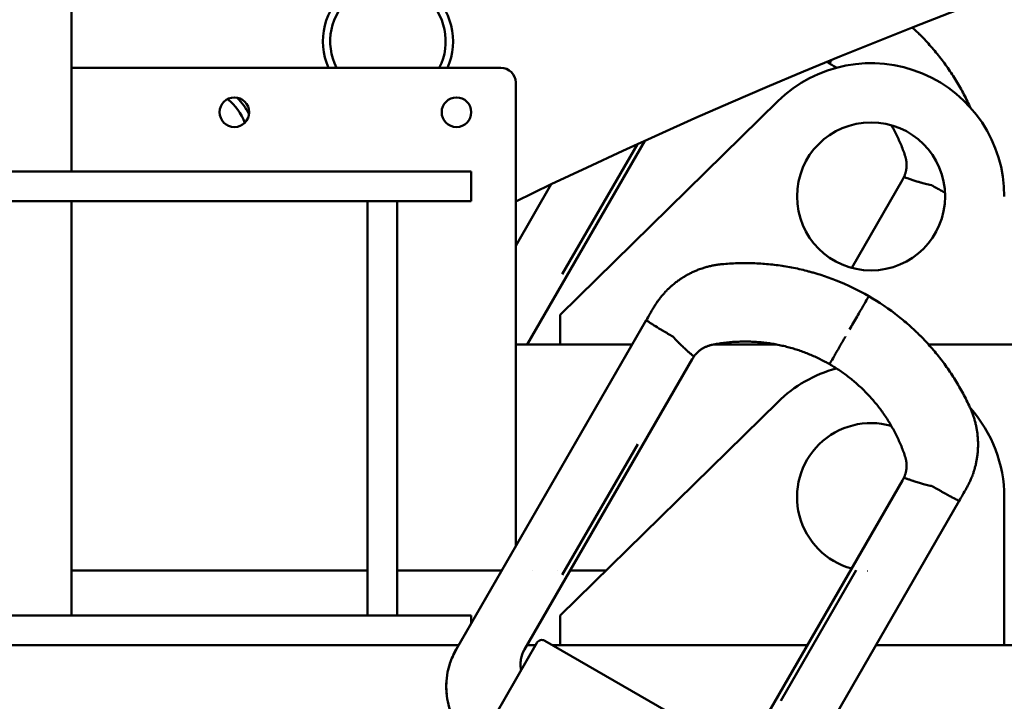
# Model space of a CAD drawing. Header units: millimetres. Extents: x -428974 to 63075, y -12164 to 49045.
# Tile 118 of 131: x 52561 to 52893, y 38283 to 38514. Entities that reach past the tile are written whole.
import ezdxf

# ---------------------------------------------------------------- set-up
doc = ezdxf.new("R2010")
doc.units = ezdxf.units.MM
doc.header["$LTSCALE"] = 75
doc.layers.add('Dimension (ISO)', color=7, linetype='Continuous', lineweight=25)
doc.layers.add('Visible (ISO)', color=7, linetype='Continuous', lineweight=50)
doc.styles.add('Note Text (ISO)', font='tahoma.ttf')
doc.dimstyles.new('Default (ISO)', dxfattribs={"dimscale": 75, "dimtxt": 2, "dimasz": 2.5, "dimexe": 3.175, "dimexo": 0, "dimgap": 0.762, "dimtad": 1, "dimrnd": 1e-08, "dimtxsty": 'Note Text (ISO)', "dimcen": 0.09, "dimdle": 10, "dimclrd": 256, "dimclre": 256, "dimclrt": 256, "dimazin": 2, "dimtfac": 1, "dimtmove": 0, "dimatfit": 3, "dimfxl": 1, "dimtolj": 1, "dimtzin": 0, "dimlwd": -1, "dimlwe": -1, "dimarcsym": 0})

# ---------------------------------------------------------------- blocks, each defined once
blk = doc.blocks.new('*D14')
at = {"layer": 'Defpoints', "color": 0, "transparency": 16777216}
for p in [(50802.79, 38122.33), (56303.7, 35383.53)]:
    blk.add_point(p, dxfattribs=at)
at = {"layer": 'Dimension (ISO)', "transparency": 16777216}
for p, q in [((50802.79, 38122.33), (44408.31, 41306.03)), ((56135.85, 35467.1), (50970.64, 38038.76))]:
    blk.add_line(p, q, dxfattribs=at)
for points in [[(50984.57, 38066.74), (50956.71, 38010.79), (50802.79, 38122.33)], [(56149.78, 35495.07), (56121.93, 35439.13), (56303.7, 35383.53)]]:
    blk.add_solid(points, dxfattribs=at)
at = {"layer": 'Dimension (ISO)', "transparency": 16777216, "insert": (44687.65, 41738.85), "char_height": 150, "attachment_point": 1, "rotation": 333.5321, "style": 'Note Text (ISO)'}
blk.add_mtext('\\A1;\\fTahoma|b0|i0;\\H149.0446;∅6145\\P\\fTahoma|b0|i0;\\H149.0446;Diameter difference between conical tower flanges is up to Ø2000mm ', dxfattribs=at)
blk = doc.blocks.new('*D15')
at = {"layer": 'Defpoints', "color": 0, "transparency": 16777216}
for p in [(51553.26, 37296.37), (55553.23, 36209.5)]:
    blk.add_point(p, dxfattribs=at)
at = {"layer": 'Dimension (ISO)', "transparency": 16777216}
for p, q in [((51553.26, 37296.37), (43616.06, 39453.06)), ((55372.29, 36258.66), (51734.2, 37247.2))]:
    blk.add_line(p, q, dxfattribs=at)
for points in [[(51742.4, 37277.36), (51726.01, 37217.05), (51553.26, 37296.37)], [(55380.49, 36288.82), (55364.1, 36228.5), (55553.23, 36209.5)]]:
    blk.add_solid(points, dxfattribs=at)
at = {"layer": 'Dimension (ISO)', "transparency": 16777216, "insert": (43805.45, 39932.13), "char_height": 150, "attachment_point": 1, "rotation": 344.7986, "style": 'Note Text (ISO)'}
blk.add_mtext('\\A1;\\fTahoma|b0|i0;\\H149.0446;∅4145\\P\\fTahoma|b0|i0;\\H149.0446;Diameter difference between conical tower flanges is up to Ø2000mm', dxfattribs=at)

msp = doc.modelspace()

# ---------------------------------------------------------------- linework, layer by layer
at = {"layer": 'Visible (ISO)'}
for p, q in [((52578.2472, 38462.3597), (52578.2472, 40093.0337)), ((52723.2472, 38497.3597), (52578.2472, 38497.3597)), ((52728.2472, 38335.6995), (52728.2472, 38492.3597)), ((52743.2472, 38413.9364), (52816.7267, 38486.0528)), ((52771.8042, 38472.7191), (52732.0925, 38403.9364)), ((52769.3312, 38471.5933), (52743.9805, 38427.6836)), ((52683.2472, 38462.3597), (52423.2472, 38462.3597)), ((52683.2472, 38462.3597), (52713.2472, 38462.3597)), ((52713.2472, 38452.3597), (52713.2472, 38462.3597)), ((52740.2209, 38458.0153), (52728.2472, 38437.2762)), ((52841.7134, 38429.8054), (52858.8995, 38459.5726)), ((52868.9748, 38457.5741), (52869.2134, 38457.4363)), ((52683.2472, 38452.3597), (52423.2472, 38452.3597)), ((52578.2472, 38312.3597), (52578.2472, 38452.3597)), ((52678.2472, 38452.3597), (52688.2472, 38452.3597)), ((52678.2472, 38452.3597), (52678.2472, 38312.3597)), ((52688.2472, 38452.3597), (52688.2472, 38312.3597)), ((52688.2472, 38452.3597), (52713.2472, 38452.3597)), ((52743.2472, 38403.9364), (52743.2472, 38413.9364)), ((52708.1514, 38300.8925), (52772.3515, 38412.0903)), ((52767.6438, 38403.9364), (52728.2472, 38403.9364)), ((52781.117, 38406.7221), (52780.8784, 38406.8598)), ((52783.8583, 38403.9364), (52783.8583, 38403.9364)), ((52816.1748, 38403.9364), (52795.283, 38403.9364)), ((54238.8593, 38403.9364), (52867.635, 38403.9364)), ((52731.2219, 38300.8518), (52787.8854, 38398.9959)), ((52743.2472, 38312.3597), (52816.7267, 38384.476)), ((52769.4647, 38370.2477), (52743.9805, 38326.1069)), ((52769.4776, 38370.2701), (52769.4647, 38370.2477)), ((52858.8995, 38357.9959), (52802.236, 38259.8518)), ((52869.2134, 38355.8596), (52868.9748, 38355.9974)), ((52878.0066, 38351.0903), (52813.8065, 38239.8925)), ((52893.2472, 38352.3597), (52893.2472, 38302.3597)), ((52678.2472, 38327.5337), (52578.2472, 38327.5337)), ((52578.2472, 38327.5337), (52578.2472, 38312.3597)), ((52723.5327, 38327.5337), (52688.2472, 38327.5337)), ((52733.9481, 38327.5337), (52733.9479, 38327.5337)), ((52742.4572, 38327.5337), (52742.4571, 38327.5337)), ((52758.708, 38327.5337), (52746.6267, 38327.5337)), ((52817.7282, 38283.5286), (52843.2261, 38327.6915)), ((52713.2472, 38312.3597), (52393.2472, 38312.3597)), ((52713.2472, 38309.7187), (52713.2472, 38312.3597)), ((52743.2472, 38302.3597), (52743.2472, 38312.3597)), ((52383.2472, 38302.3597), (52708.9985, 38302.3597)), ((52721.4052, 38278.8488), (52735.4052, 38303.0975)), ((52732.0925, 38302.3597), (52734.9792, 38302.3597)), ((52801.3571, 38267.3296), (52738.1373, 38303.8296)), ((52740.6831, 38302.3597), (52826.7779, 38302.3597)), ((52849.8719, 38302.3597), (54256.6224, 38302.3597))]:
    msp.add_line(p, q, dxfattribs=at)
for centre, radius in [((52633.2472, 38482.3597), 5), ((52708.2472, 38482.3597), 5), ((52848.2472, 38453.9364), 25)]:
    msp.add_circle(centre, radius, dxfattribs=at)
for centre, radius, start, end in [((53553.2472, 36752.932), 1889, 90.0910903, 115.8960018), ((52685.1093, 38506.2799), 22, 336.079982, 203.920018), ((52685.1093, 38506.2799), 19.5, 332.777758, 207.222242), ((52723.2472, 38492.3597), 5, 0, 90), ((52848.2472, 38453.9364), 45, 0, 134.463569), ((52618.5884, 38471.7412), 22, 26.923417, 44.914184), ((52618.5884, 38471.7412), 19.5, 21.239493, 50.598108), ((52850.2392, 38464.5726), 10, 329.999829, 335.587267), ((52796.5457, 38393.9959), 10, 144.412733, 150.000171), ((52848.2472, 38352.3597), 45, 105.012247, 134.463569), ((52848.2472, 38352.3597), 45, 0, 41.817601), ((52848.2472, 38352.3597), 25, 74.113269, 254.849631), ((52850.2392, 38362.9959), 10, 329.999829, 335.587267), ((52848.2556, 38352.3601), 24.9916, 2.830228, 2.830317), ((52848.2475, 38352.3652), 25.0054, 266.882614, 266.882651), ((52737.1373, 38302.0975), 2, 60, 150.000017)]:
    msp.add_arc(centre, radius, start, end, dxfattribs=at)
for centre, major_axis, ratio, start_param, end_param in [((52840.1046, 38380.15), (-28.7098, -77.4995), 0.11197994, 3.12251463, 3.15832103), ((52731.796, 38346.9691), (49.4664, 59.6519), 0.11564205, 6.26589864, 6.30287631), ((52840.1047, 38278.5735), (28.7098, 77.4993), 0.11198004, 6.2641073, 6.2999137)]:
    msp.add_ellipse(centre, major_axis=major_axis, ratio=ratio, start_param=start_param, end_param=end_param, dxfattribs=at)
for points, knots in [([(52881.6569, 38484.2232), (52881.2904, 38485.0242), (52880.9126, 38485.8162), (52880.5241, 38486.5989), (52880.1325, 38487.388), (52879.7301, 38488.1676), (52879.3172, 38488.9375), (52878.901, 38489.7138), (52878.4742, 38490.4802), (52878.0374, 38491.2366), (52877.5969, 38491.9993), (52877.1462, 38492.7518), (52876.6859, 38493.4938), (52876.2217, 38494.2422), (52875.7477, 38494.98), (52875.2644, 38495.7069), (52874.7769, 38496.4403), (52874.2799, 38497.1625), (52873.7742, 38497.8737), (52873.2639, 38498.5911), (52872.7446, 38499.2972), (52872.2169, 38499.9918), (52871.6844, 38500.6927), (52871.1433, 38501.3819), (52870.5943, 38502.0593), (52870.0401, 38502.7429), (52869.4777, 38503.4146), (52868.9079, 38504.074), (52868.3326, 38504.7398), (52867.7496, 38505.3931), (52867.1596, 38506.034), (52866.5638, 38506.6812), (52865.9607, 38507.3156), (52865.3511, 38507.9374), (52865.0766, 38508.2174), (52864.8006, 38508.4949), (52864.5234, 38508.7698), (52864.1791, 38509.1113), (52863.8327, 38509.4487), (52863.4845, 38509.7822), (52863.0578, 38510.1909), (52862.6282, 38510.5936), (52862.1961, 38510.9904)], [0.000000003, 0.000000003, 0.000000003, 0.000000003, 0.062612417, 0.062612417, 0.062612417, 0.12573098, 0.12573098, 0.12573098, 0.189370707, 0.189370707, 0.189370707, 0.253546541, 0.253546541, 0.253546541, 0.318274, 0.318274, 0.318274, 0.383569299, 0.383569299, 0.383569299, 0.449449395, 0.449449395, 0.449449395, 0.51593204, 0.51593204, 0.51593204, 0.583035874, 0.583035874, 0.583035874, 0.650780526, 0.650780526, 0.650780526, 0.71918672, 0.71918672, 0.71918672, 0.750000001, 0.750000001, 0.750000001, 0.788276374, 0.788276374, 0.788276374, 0.835184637, 0.835184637, 0.835184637, 0.835184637]), ([(52834.9079, 38500.0179), (52834.7867, 38499.8081), (52834.6807, 38499.6245), (52834.5907, 38499.4686), (52834.4682, 38499.2563), (52834.3761, 38499.0968), (52834.3155, 38498.9918), (52834.2863, 38498.9412), (52834.2644, 38498.9034), (52834.25, 38498.8784), (52834.2429, 38498.8661), (52834.2376, 38498.857), (52834.2341, 38498.8509), (52834.2324, 38498.8479), (52834.2311, 38498.8457), (52834.2302, 38498.8442), (52834.2298, 38498.8434), (52834.2295, 38498.8429), (52834.2292, 38498.8425), (52834.2291, 38498.8423), (52834.2291, 38498.8422), (52834.229, 38498.8421), (52834.2289, 38498.8419), (52834.2289, 38498.8419), (52834.2289, 38498.8419)], [-0.0342895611, -0.0342895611, -0.0342895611, -0.0342895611, -0.0249727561, -0.0249727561, -0.0249727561, -0.0122897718, -0.0122897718, -0.0122897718, -0.0061804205, -0.0061804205, -0.0061804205, -0.0031907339, -0.0031907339, -0.0031907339, -0.0017128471, -0.0017128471, -0.0017128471, -0.0009782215, -0.0009782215, -0.0009782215, -0.0006119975, -0.0006119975, -0.0006119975, -0.0000001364, -0.0000001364, -0.0000001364, -0.0000001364]), ([(52834.2289, 38498.8419), (52834.7258, 38498.5551), (52835.2186, 38498.2605), (52836.0033, 38497.7753), (52836.298, 38497.5893), (52836.591, 38497.4006)], [0, 0, 0, 0, 0.0423673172, 0.0423673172, 0.0680655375, 0.0680655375, 0.0680655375, 0.0680655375]), ([(52855.0906, 38477.9816), (52855.2881, 38477.6396), (52855.8083, 38476.7167), (52856.6138, 38475.1897), (52857.4844, 38473.3889), (52858.2936, 38471.5534), (52858.7904, 38470.3094), (52859.2664, 38469.0538), (52859.4936, 38468.421), (52859.7095, 38467.7841)], [0.728762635, 0.728762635, 0.728762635, 0.728762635, 0.757483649, 0.80578566, 0.854184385, 0.902683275, 0.951290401, 0.951290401, 0.999999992, 0.999999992, 0.999999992, 0.999999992]), ([(52859.7095, 38467.7841), (52859.7601, 38467.6349), (52859.8542, 38467.3342), (52859.9738, 38466.8774), (52860.0716, 38466.4163), (52860.1474, 38465.952), (52860.2011, 38465.4857), (52860.233, 38465.0183), (52860.2428, 38464.5508), (52860.2309, 38464.0841), (52860.1973, 38463.6187), (52860.1419, 38463.1551), (52860.0649, 38462.694), (52859.9663, 38462.2365), (52859.8462, 38461.7835), (52859.7049, 38461.3362), (52859.5426, 38460.8954), (52859.4171, 38460.5985), (52859.3488, 38460.4476), (52859.3452, 38460.4395)], [0, 0, 0, 0, 0.06324474, 0.1263078, 0.18919181, 0.25189745, 0.31442522, 0.37677457, 0.43894659, 0.50093449, 0.56283328, 0.62474996, 0.68668238, 0.74862672, 0.81058372, 0.8725437, 0.93451698, 0.99649914, 1, 1, 1, 1]), ([(52859.3452, 38460.4395), (52859.3474, 38460.4445), (52859.3553, 38460.4482), (52859.3811, 38460.4451), (52859.394, 38460.4436), (52859.4115, 38460.4403), (52859.4357, 38460.4343), (52859.4479, 38460.4313), (52859.4617, 38460.4276), (52859.4776, 38460.4231), (52859.4855, 38460.4209), (52859.494, 38460.4184), (52859.503, 38460.4158), (52859.5075, 38460.4145), (52859.5121, 38460.4131), (52859.5169, 38460.4116), (52859.5217, 38460.4102), (52859.527, 38460.4086), (52859.5317, 38460.4071), (52859.6065, 38460.3842), (52859.6962, 38460.3539), (52859.7868, 38460.3226), (52859.8321, 38460.3069), (52859.8776, 38460.2911), (52859.9217, 38460.2755), (52859.9438, 38460.2678), (52859.9656, 38460.2601), (52859.9869, 38460.2526), (52859.9975, 38460.2489), (52860.008, 38460.2452), (52860.0184, 38460.2415), (52860.0235, 38460.2397), (52860.0287, 38460.2378), (52860.0338, 38460.236), (52860.0364, 38460.2351), (52860.0389, 38460.2342), (52860.0414, 38460.2333), (52860.0427, 38460.2329), (52860.044, 38460.2324), (52860.0452, 38460.232), (52860.0465, 38460.2315), (52860.0472, 38460.2313), (52860.049, 38460.2306), (52860.2851, 38460.1469), (52860.5769, 38460.0419), (52860.9109, 38459.9242), (52861.0779, 38459.8654), (52861.2553, 38459.8034), (52861.4411, 38459.7393), (52861.534, 38459.7072), (52861.6289, 38459.6746), (52861.7257, 38459.6416), (52861.7741, 38459.6251), (52861.8229, 38459.6085), (52861.8722, 38459.5918), (52861.8968, 38459.5834), (52861.9215, 38459.5751), (52861.9464, 38459.5667), (52861.9712, 38459.5583), (52861.9969, 38459.5496), (52862.0211, 38459.5414), (52862.4095, 38459.4105), (52862.8557, 38459.2634), (52863.3586, 38459.1047), (52863.61, 38459.0253), (52863.8755, 38458.9432), (52864.154, 38458.8591), (52864.2932, 38458.8171), (52864.4357, 38458.7746), (52864.5812, 38458.7318), (52864.6539, 38458.7103), (52864.7274, 38458.6888), (52864.8017, 38458.6673), (52864.8388, 38458.6565), (52864.8761, 38458.6457), (52864.9135, 38458.6349), (52864.9323, 38458.6295), (52864.9511, 38458.6241), (52864.9699, 38458.6187), (52864.9793, 38458.616), (52864.9887, 38458.6132), (52864.9982, 38458.6105), (52865.0029, 38458.6092), (52865.0076, 38458.6078), (52865.0123, 38458.6065), (52865.017, 38458.6051), (52865.0229, 38458.6034), (52865.0265, 38458.6024), (52865.4877, 38458.4703), (52866.0285, 38458.3207), (52866.6409, 38458.1643), (52867.2532, 38458.0079), (52867.9373, 38457.8449), (52868.6653, 38457.6924)], [0, 0, 0, 0, 0.0625, 0.0625, 0.0625, 0.09375, 0.09375, 0.09375, 0.109375, 0.109375, 0.109375, 0.1171875, 0.1171875, 0.1171875, 0.12109375, 0.12109375, 0.12109375, 0.125, 0.125, 0.125, 0.1875, 0.1875, 0.1875, 0.21875, 0.21875, 0.21875, 0.234375, 0.234375, 0.234375, 0.2421875, 0.2421875, 0.2421875, 0.24609375, 0.24609375, 0.24609375, 0.248046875, 0.248046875, 0.248046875, 0.249023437, 0.249023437, 0.249023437, 0.25, 0.25, 0.25, 0.375, 0.375, 0.375, 0.4375, 0.4375, 0.4375, 0.46875, 0.46875, 0.46875, 0.484375, 0.484375, 0.484375, 0.4921875, 0.4921875, 0.4921875, 0.5, 0.5, 0.5, 0.625, 0.625, 0.625, 0.6875, 0.6875, 0.6875, 0.71875, 0.71875, 0.71875, 0.734375, 0.734375, 0.734375, 0.7421875, 0.7421875, 0.7421875, 0.74609375, 0.74609375, 0.74609375, 0.748046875, 0.748046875, 0.748046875, 0.749023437, 0.749023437, 0.749023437, 0.75, 0.75, 0.75, 0.875, 0.875, 0.875, 1, 1, 1, 1]), ([(52869.2134, 38457.4363), (52869.7312, 38457.1373), (52870.2763, 38456.8249), (52870.8366, 38456.5066), (52871.2569, 38456.2679), (52871.6854, 38456.026), (52872.1145, 38455.7855), (52872.186, 38455.7454), (52872.2575, 38455.7054), (52872.329, 38455.6654), (52872.3647, 38455.6454), (52872.4005, 38455.6254), (52872.4362, 38455.6055), (52872.454, 38455.5955), (52872.4719, 38455.5855), (52872.4898, 38455.5756), (52872.4987, 38455.5706), (52872.5076, 38455.5656), (52872.5165, 38455.5606), (52872.521, 38455.5581), (52872.5255, 38455.5557), (52872.5299, 38455.5532), (52872.5344, 38455.5507), (52872.5398, 38455.5477), (52872.5433, 38455.5457), (52872.7627, 38455.4233), (52872.9884, 38455.2978), (52873.2177, 38455.1708)], [0, 0, 0, 0, 0.125, 0.125, 0.125, 0.21875, 0.21875, 0.21875, 0.234375, 0.234375, 0.234375, 0.2421875, 0.2421875, 0.2421875, 0.24609375, 0.24609375, 0.24609375, 0.248046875, 0.248046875, 0.248046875, 0.249023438, 0.249023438, 0.249023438, 0.25, 0.25, 0.25, 0.310679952, 0.310679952, 0.310679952, 0.310679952]), ([(52797.8548, 38431.0297), (52797.4273, 38430.9892), (52796.9969, 38430.9392), (52796.5641, 38430.8791), (52796.1386, 38430.8202), (52795.7108, 38430.7515), (52795.2811, 38430.6729), (52794.8585, 38430.5955), (52794.4341, 38430.5084), (52794.0084, 38430.4112), (52793.5894, 38430.3156), (52793.1692, 38430.2102), (52792.7482, 38430.0948), (52792.3337, 38429.9811), (52791.9185, 38429.8576), (52791.503, 38429.724), (52791.3892, 38429.6875), (52791.2754, 38429.6501), (52791.1617, 38429.6121), (52790.8661, 38429.5131), (52790.5705, 38429.4091), (52790.275, 38429.2998), (52789.8717, 38429.1506), (52789.4688, 38428.9916), (52789.0666, 38428.8227), (52788.6701, 38428.6562), (52788.2744, 38428.48), (52787.8801, 38428.2939), (52787.491, 38428.1103), (52787.1034, 38427.9171), (52786.7176, 38427.7141), (52786.5159, 38427.6081), (52786.3148, 38427.4994), (52786.1143, 38427.388), (52785.9361, 38427.289), (52785.7584, 38427.1879), (52785.5813, 38427.0846), (52785.4839, 38427.0279), (52785.3868, 38426.9706), (52785.2898, 38426.9126), (52785.153, 38426.8308), (52785.0165, 38426.7478), (52784.8805, 38426.6634), (52784.8124, 38426.6213), (52784.7445, 38426.5788), (52784.6766, 38426.536), (52784.6427, 38426.5146), (52784.6088, 38426.4931), (52784.5749, 38426.4715), (52784.5495, 38426.4553), (52784.5241, 38426.4391), (52784.4987, 38426.4228), (52784.4902, 38426.4174), (52784.4802, 38426.411), (52784.4733, 38426.4066), (52784.1191, 38426.1791), (52783.7595, 38425.9376), (52783.3957, 38425.6812), (52783.0507, 38425.4379), (52782.7019, 38425.181), (52782.3506, 38424.9098), (52782.0156, 38424.6512), (52781.6783, 38424.3795), (52781.3399, 38424.0939), (52781.0157, 38423.8205), (52780.6905, 38423.5344), (52780.3654, 38423.2351), (52780.1334, 38423.0216), (52779.9015, 38422.8013), (52779.6701, 38422.5742), (52779.5896, 38422.4952), (52779.5093, 38422.4154), (52779.4289, 38422.3348), (52779.3934, 38422.2991), (52779.3578, 38422.2633), (52779.3223, 38422.2272), (52779.2644, 38422.1685), (52779.2066, 38422.1094), (52779.1488, 38422.0498), (52779.1199, 38422.02), (52779.091, 38421.9901), (52779.0621, 38421.9601), (52779.0477, 38421.9451), (52779.0333, 38421.93), (52779.0188, 38421.915), (52779.0062, 38421.9018), (52778.9936, 38421.8886), (52778.981, 38421.8754), (52778.971, 38421.865), (52778.97, 38421.8638), (52778.9661, 38421.8598), (52778.8459, 38421.7337), (52778.7007, 38421.5792), (52778.5324, 38421.3949), (52778.2921, 38421.1318), (52778.0044, 38420.8078), (52777.6773, 38420.4169), (52777.4279, 38420.1189), (52777.1556, 38419.782), (52776.8654, 38419.4029), (52776.6211, 38419.084), (52776.3642, 38418.7352), (52776.0981, 38418.3547), (52776.0874, 38418.3395), (52776.0768, 38418.3243), (52776.0662, 38418.309), (52775.8419, 38417.987), (52775.6113, 38417.6424), (52775.3768, 38417.2741), (52775.1549, 38416.9255), (52774.9295, 38416.5555), (52774.703, 38416.1634)], [0, 0, 0, 0, 0.04907835, 0.04907835, 0.04907835, 0.09731442, 0.09731442, 0.09731442, 0.1447545, 0.1447545, 0.1447545, 0.19144047, 0.19144047, 0.19144047, 0.23741083, 0.23741083, 0.23741083, 0.25, 0.25, 0.25, 0.28270087, 0.28270087, 0.28270087, 0.32734311, 0.32734311, 0.32734311, 0.37136749, 0.37136749, 0.37136749, 0.41480167, 0.41480167, 0.41480167, 0.4375, 0.4375, 0.4375, 0.45767119, 0.45767119, 0.45767119, 0.46875, 0.46875, 0.46875, 0.484375, 0.484375, 0.484375, 0.4921875, 0.4921875, 0.4921875, 0.49609375, 0.49609375, 0.49609375, 0.49902344, 0.49902344, 0.49902344, 0.5, 0.5, 0.5, 0.55042896, 0.55042896, 0.55042896, 0.59826998, 0.59826998, 0.59826998, 0.64389218, 0.64389218, 0.64389218, 0.68758482, 0.68758482, 0.68758482, 0.71875, 0.71875, 0.71875, 0.72957935, 0.72957935, 0.72957935, 0.734375, 0.734375, 0.734375, 0.7421875, 0.7421875, 0.7421875, 0.74609375, 0.74609375, 0.74609375, 0.74804688, 0.74804688, 0.74804688, 0.74975586, 0.74975586, 0.74975586, 0.75110179, 0.75110179, 0.75110179, 0.79282575, 0.79282575, 0.79282575, 0.85237484, 0.85237484, 0.85237484, 0.89777805, 0.89777805, 0.89777805, 0.93597671, 0.93597671, 0.93597671, 0.9375, 0.9375, 0.9375, 0.96960472, 0.96960472, 0.96960472, 1, 1, 1, 1]), ([(52836.5183, 38425.5179), (52835.7094, 38425.8387), (52834.8909, 38426.1488), (52834.063, 38426.4475), (52833.2453, 38426.7425), (52832.4184, 38427.0263), (52831.5826, 38427.2985), (52830.7556, 38427.5678), (52829.9198, 38427.8256), (52829.0757, 38428.0715), (52828.6126, 38428.2063), (52828.1469, 38428.3376), (52827.6788, 38428.4651), (52827.3024, 38428.5677), (52826.9243, 38428.6679), (52826.5447, 38428.7656), (52825.7015, 38428.9826), (52824.8505, 38429.1876), (52823.9921, 38429.38), (52823.1421, 38429.5706), (52822.2848, 38429.7488), (52821.4206, 38429.9141), (52820.5645, 38430.0779), (52819.7017, 38430.2291), (52818.8326, 38430.3672), (52817.9714, 38430.504), (52817.104, 38430.628), (52816.2307, 38430.7387), (52815.3654, 38430.8484), (52814.4942, 38430.9451), (52813.6177, 38431.0283), (52812.749, 38431.1107), (52811.875, 38431.1799), (52810.9962, 38431.2355), (52810.125, 38431.2905), (52809.2491, 38431.3322), (52808.3688, 38431.36), (52807.4961, 38431.3876), (52806.6191, 38431.4017), (52805.7383, 38431.4018), (52804.8649, 38431.4019), (52803.9877, 38431.3883), (52803.1073, 38431.3606), (52802.2341, 38431.3332), (52801.3577, 38431.2919), (52800.4786, 38431.2365), (52799.6065, 38431.1816), (52798.7317, 38431.1127), (52797.8548, 38431.0297)], [0, 0, 0, 0, 0.07139293, 0.07139293, 0.07139293, 0.141915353, 0.141915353, 0.141915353, 0.211707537, 0.211707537, 0.211707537, 0.249999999, 0.249999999, 0.249999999, 0.280794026, 0.280794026, 0.280794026, 0.349198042, 0.349198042, 0.349198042, 0.416941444, 0.416941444, 0.416941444, 0.4840449, 0.4840449, 0.4840449, 0.550527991, 0.550527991, 0.550527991, 0.616409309, 0.616409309, 0.616409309, 0.681706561, 0.681706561, 0.681706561, 0.746436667, 0.746436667, 0.746436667, 0.810615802, 0.810615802, 0.810615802, 0.874259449, 0.874259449, 0.874259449, 0.937382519, 0.937382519, 0.937382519, 0.999999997, 0.999999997, 0.999999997, 0.999999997]), ([(52847.4789, 38420.2149), (52847.4789, 38420.2149), (52847.4791, 38420.2153), (52847.4771, 38420.2118), (52847.4759, 38420.2097), (52847.4741, 38420.2065), (52847.4717, 38420.2023), (52847.4667, 38420.1938), (52847.4593, 38420.1809), (52847.4493, 38420.1636), (52847.4289, 38420.1283), (52847.398, 38420.0747), (52847.3566, 38420.003), (52847.2701, 38419.8532), (52847.1385, 38419.6252), (52846.9636, 38419.3224), (52846.6378, 38418.758), (52846.1668, 38417.9422), (52845.5763, 38416.9194), (52844.9857, 38415.8965), (52844.2868, 38414.6859), (52843.5177, 38413.3539), (52843.105, 38412.6389), (52842.6752, 38411.8946), (52842.2353, 38411.1326), (52841.8215, 38410.416), (52841.4009, 38409.6874), (52840.9792, 38408.957)], [0.000000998, 0.000000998, 0.000000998, 0.000000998, 0.003096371, 0.003096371, 0.003096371, 0.004963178, 0.004963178, 0.004963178, 0.008748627, 0.008748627, 0.008748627, 0.016518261, 0.016518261, 0.016518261, 0.032762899, 0.032762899, 0.032762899, 0.063042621, 0.063042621, 0.063042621, 0.0933262, 0.0933262, 0.0933262, 0.109580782, 0.109580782, 0.109580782, 0.124868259, 0.124868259, 0.124868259, 0.124868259]), ([(52774.703, 38416.1634), (52774.3891, 38415.6196), (52773.9811, 38414.9129), (52773.479, 38414.0433), (52773.1449, 38413.4645), (52772.769, 38412.8135), (52772.3515, 38412.0903)], [0, 0, 0, 0, 0.60040691, 0.60040691, 0.60040691, 1, 1, 1, 1]), ([(52772.3515, 38412.0903), (52772.3504, 38412.0885), (52772.3472, 38412.0868), (52772.3608, 38412.073), (52772.3709, 38412.0626), (52772.3909, 38412.0451), (52772.4399, 38412.008), (52772.4481, 38412.0019), (52772.4571, 38411.9951), (52772.4671, 38411.9878), (52772.472, 38411.9841), (52772.4773, 38411.9803), (52772.4827, 38411.9762), (52772.4855, 38411.9742), (52772.4883, 38411.9722), (52772.4912, 38411.9701), (52772.4926, 38411.9691), (52772.494, 38411.968), (52772.4955, 38411.9669), (52772.4962, 38411.9664), (52772.497, 38411.9659), (52772.4977, 38411.9653), (52772.4985, 38411.9648), (52772.4996, 38411.964), (52772.5, 38411.9637), (52772.5761, 38411.9085), (52772.6827, 38411.8346), (52772.8214, 38411.7416), (52772.8446, 38411.7262), (52772.8686, 38411.7101), (52772.8935, 38411.6936), (52772.9059, 38411.6853), (52772.9186, 38411.6769), (52772.9315, 38411.6684), (52772.9379, 38411.6641), (52772.9444, 38411.6598), (52772.951, 38411.6555), (52772.9543, 38411.6533), (52772.9576, 38411.6512), (52772.9609, 38411.649), (52772.9634, 38411.6473), (52772.9658, 38411.6457), (52772.9683, 38411.6441), (52772.9742, 38411.6402), (52772.9744, 38411.64), (52772.9769, 38411.6384), (52773.0522, 38411.5888), (52773.2153, 38411.4811), (52773.5754, 38411.2513), (52773.6019, 38411.2345), (52773.6294, 38411.2169), (52773.6581, 38411.1987), (52773.6725, 38411.1895), (52773.6871, 38411.1802), (52773.7021, 38411.1707), (52773.7096, 38411.166), (52773.7171, 38411.1612), (52773.7247, 38411.1563), (52773.7286, 38411.1539), (52773.7324, 38411.1515), (52773.7362, 38411.149), (52773.7401, 38411.1466), (52773.7449, 38411.1436), (52773.7479, 38411.1417), (52774.0338, 38410.9604), (52774.3183, 38410.7824), (52774.5665, 38410.6281), (52774.6079, 38410.6024), (52774.6483, 38410.5773), (52774.6876, 38410.553), (52774.7073, 38410.5408), (52774.7266, 38410.5288), (52774.7457, 38410.5169), (52774.7553, 38410.511), (52774.7648, 38410.5051), (52774.7742, 38410.4993), (52774.7789, 38410.4964), (52774.7836, 38410.4935), (52774.7883, 38410.4906), (52774.7906, 38410.4892), (52774.7929, 38410.4877), (52774.7952, 38410.4863), (52774.7976, 38410.4848), (52774.7987, 38410.4841), (52774.8022, 38410.482), (52775.585, 38409.9976), (52776.4436, 38409.4764), (52777.2389, 38409), (52777.2957, 38408.9659), (52777.3522, 38408.9321), (52777.4085, 38408.8985), (52777.4366, 38408.8817), (52777.4646, 38408.8649), (52777.4925, 38408.8482), (52777.5065, 38408.8399), (52777.5204, 38408.8316), (52777.5344, 38408.8232), (52777.5448, 38408.817), (52777.5553, 38408.8108), (52777.5657, 38408.8045), (52777.5692, 38408.8025), (52777.5717, 38408.8009), (52777.5761, 38408.7983), (52778.1375, 38408.4631), (52778.7058, 38408.1268), (52779.2616, 38407.8008), (52779.8174, 38407.4747), (52780.3606, 38407.1588), (52780.8784, 38406.8599)], [0, 0, 0, 0, 0.0625, 0.0625, 0.0625, 0.109375, 0.109375, 0.109375, 0.1171875, 0.1171875, 0.1171875, 0.12109375, 0.12109375, 0.12109375, 0.12304687, 0.12304687, 0.12304687, 0.12402344, 0.12402344, 0.12402344, 0.12451172, 0.12451172, 0.12451172, 0.125, 0.125, 0.125, 0.21875, 0.21875, 0.21875, 0.234375, 0.234375, 0.234375, 0.2421875, 0.2421875, 0.2421875, 0.24609375, 0.24609375, 0.24609375, 0.24804687, 0.24804687, 0.24804687, 0.24951172, 0.24951172, 0.24951172, 0.25294495, 0.25294495, 0.25294495, 0.359375, 0.359375, 0.359375, 0.3671875, 0.3671875, 0.3671875, 0.37109375, 0.37109375, 0.37109375, 0.37304688, 0.37304688, 0.37304688, 0.37402344, 0.37402344, 0.37402344, 0.375, 0.375, 0.375, 0.46875, 0.46875, 0.46875, 0.484375, 0.484375, 0.484375, 0.4921875, 0.4921875, 0.4921875, 0.49609375, 0.49609375, 0.49609375, 0.49804688, 0.49804688, 0.49804688, 0.49902344, 0.49902344, 0.49902344, 0.5, 0.5, 0.5, 0.71875, 0.71875, 0.71875, 0.734375, 0.734375, 0.734375, 0.7421875, 0.7421875, 0.7421875, 0.74609375, 0.74609375, 0.74609375, 0.74902344, 0.74902344, 0.74902344, 0.75, 0.75, 0.75, 0.875, 0.875, 0.875, 1, 1, 1, 1]), ([(52881.6569, 38382.6465), (52881.2904, 38383.4475), (52880.9126, 38384.2395), (52880.5241, 38385.0222), (52880.1325, 38385.8113), (52879.7301, 38386.5909), (52879.3172, 38387.3608), (52878.901, 38388.1371), (52878.4742, 38388.9035), (52878.0374, 38389.6599), (52877.5969, 38390.4226), (52877.1462, 38391.1751), (52876.6859, 38391.9171), (52876.2217, 38392.6655), (52875.7477, 38393.4033), (52875.2644, 38394.1302), (52874.7769, 38394.8635), (52874.2799, 38395.5858), (52873.7742, 38396.2969), (52873.2639, 38397.0144), (52872.7446, 38397.7205), (52872.2169, 38398.4151), (52871.6844, 38399.116), (52871.1433, 38399.8052), (52870.5943, 38400.4826), (52870.0401, 38401.1662), (52869.4777, 38401.8378), (52868.9079, 38402.4973), (52868.3326, 38403.163), (52867.7496, 38403.8164), (52867.1596, 38404.4573), (52866.5638, 38405.1045), (52865.9607, 38405.7389), (52865.3511, 38406.3607), (52865.0766, 38406.6407), (52864.8006, 38406.9182), (52864.5234, 38407.1931), (52864.1791, 38407.5345), (52863.8327, 38407.872), (52863.4845, 38408.2055), (52862.8496, 38408.8136), (52862.2084, 38409.4085), (52861.5616, 38409.9901), (52860.9081, 38410.5778), (52860.2488, 38411.152), (52859.5845, 38411.7127), (52858.9119, 38412.2803), (52858.2341, 38412.8341), (52857.5518, 38413.3742)], [0, 0, 0, 0, 0.06261246, 0.06261246, 0.06261246, 0.12573108, 0.12573108, 0.12573108, 0.18937084, 0.18937084, 0.18937084, 0.25354671, 0.25354671, 0.25354671, 0.3182742, 0.3182742, 0.3182742, 0.38356952, 0.38356952, 0.38356952, 0.44944963, 0.44944963, 0.44944963, 0.51593228, 0.51593228, 0.51593228, 0.58303611, 0.58303611, 0.58303611, 0.65078075, 0.65078075, 0.65078075, 0.71918692, 0.71918692, 0.71918692, 0.75, 0.75, 0.75, 0.78827654, 0.78827654, 0.78827654, 0.8580729, 0.8580729, 0.8580729, 0.9286006, 0.9286006, 0.9286006, 1, 1, 1, 1]), ([(52781.3743, 38406.5132), (52781.8702, 38405.9591), (52782.3534, 38405.4481), (52782.7951, 38404.996), (52783.0159, 38404.7699), (52783.2265, 38404.5583), (52783.4248, 38404.3617), (52783.524, 38404.2634), (52783.6201, 38404.1689), (52783.7129, 38404.0781), (52783.7594, 38404.0327), (52783.805, 38403.9883), (52783.8498, 38403.9447), (52783.8722, 38403.923), (52783.8944, 38403.9014), (52783.9164, 38403.8801), (52783.9274, 38403.8695), (52783.9383, 38403.8589), (52783.9492, 38403.8484), (52783.9546, 38403.8431), (52783.9601, 38403.8378), (52783.9655, 38403.8326), (52783.9682, 38403.83), (52783.9709, 38403.8274), (52783.9736, 38403.8248), (52783.9763, 38403.8221), (52783.9782, 38403.8204), (52783.9817, 38403.8169), (52784.4345, 38403.3795), (52784.8617, 38402.9798), (52785.2506, 38402.6236), (52785.445, 38402.4455), (52785.63, 38402.2782), (52785.8047, 38402.1216), (52785.8921, 38402.0433), (52785.9768, 38401.9677), (52786.059, 38401.8947), (52786.1001, 38401.8583), (52786.1405, 38401.8224), (52786.1803, 38401.7873), (52786.2001, 38401.7697), (52786.2199, 38401.7523), (52786.2394, 38401.735), (52786.259, 38401.7178), (52786.2778, 38401.7012), (52786.2976, 38401.6837), (52786.6146, 38401.4045), (52786.9153, 38401.144), (52787.1842, 38400.9136), (52787.3187, 38400.7984), (52787.4452, 38400.6907), (52787.5618, 38400.5915), (52787.6201, 38400.5419), (52787.676, 38400.4945), (52787.7292, 38400.4493), (52787.7558, 38400.4267), (52787.7817, 38400.4046), (52787.8069, 38400.3831), (52787.8196, 38400.3724), (52787.832, 38400.3618), (52787.8443, 38400.3513), (52787.8504, 38400.3461), (52787.8565, 38400.3409), (52787.8625, 38400.3358), (52787.8656, 38400.3332), (52787.8686, 38400.3306), (52787.8716, 38400.3281), (52787.8731, 38400.3268), (52787.8746, 38400.3255), (52787.8761, 38400.3242), (52787.8776, 38400.323), (52787.8795, 38400.3213), (52787.8805, 38400.3204), (52787.9454, 38400.265), (52788.0189, 38400.2021), (52788.0913, 38400.1393), (52788.1274, 38400.1079), (52788.1633, 38400.0766), (52788.1973, 38400.0464), (52788.2143, 38400.0314), (52788.2308, 38400.0166), (52788.2467, 38400.0022), (52788.2546, 38399.9951), (52788.2624, 38399.988), (52788.27, 38399.9811), (52788.2737, 38399.9776), (52788.2775, 38399.9742), (52788.2812, 38399.9708), (52788.2848, 38399.9673), (52788.2882, 38399.9643), (52788.2921, 38399.9606), (52788.3542, 38399.9027), (52788.3847, 38399.87), (52788.4003, 38399.8492), (52788.4158, 38399.8285), (52788.4165, 38399.8197), (52788.4134, 38399.8153)], [0, 0, 0, 0, 0.125, 0.125, 0.125, 0.1875, 0.1875, 0.1875, 0.21875, 0.21875, 0.21875, 0.234375, 0.234375, 0.234375, 0.2421875, 0.2421875, 0.2421875, 0.24609375, 0.24609375, 0.24609375, 0.248046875, 0.248046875, 0.248046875, 0.249023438, 0.249023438, 0.249023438, 0.25, 0.25, 0.25, 0.375, 0.375, 0.375, 0.4375, 0.4375, 0.4375, 0.46875, 0.46875, 0.46875, 0.484375, 0.484375, 0.484375, 0.4921875, 0.4921875, 0.4921875, 0.5, 0.5, 0.5, 0.625, 0.625, 0.625, 0.6875, 0.6875, 0.6875, 0.71875, 0.71875, 0.71875, 0.734375, 0.734375, 0.734375, 0.7421875, 0.7421875, 0.7421875, 0.74609375, 0.74609375, 0.74609375, 0.748046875, 0.748046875, 0.748046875, 0.749023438, 0.749023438, 0.749023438, 0.75, 0.75, 0.75, 0.8125, 0.8125, 0.8125, 0.84375, 0.84375, 0.84375, 0.859375, 0.859375, 0.859375, 0.8671875, 0.8671875, 0.8671875, 0.87109375, 0.87109375, 0.87109375, 0.875, 0.875, 0.875, 0.9375, 0.9375, 0.9375, 1, 1, 1, 1]), ([(52788.4134, 38399.8153), (52788.4185, 38399.8225), (52788.5151, 38399.9571), (52788.7095, 38400.2142), (52789.01, 38400.5752), (52789.3268, 38400.9213), (52789.659, 38401.2517), (52790.0059, 38401.5659), (52790.3667, 38401.8631), (52790.7405, 38402.1429), (52791.1268, 38402.4047), (52791.525, 38402.6484), (52791.9348, 38402.8735), (52792.3555, 38403.0797), (52792.7862, 38403.2663), (52793.2262, 38403.4328), (52793.6744, 38403.5787), (52794.1298, 38403.7035), (52794.4372, 38403.7724), (52794.5918, 38403.8031)], [0, 0, 0, 0, 0.00350086, 0.06548302, 0.1274563, 0.18941628, 0.25137328, 0.31331762, 0.37525004, 0.43716672, 0.49906551, 0.56105341, 0.62322543, 0.68557478, 0.74810255, 0.81080819, 0.8736922, 0.93675526, 1, 1, 1, 1]), ([(52794.5918, 38403.8031), (52795.2513, 38403.9345), (52795.9129, 38404.0542), (52797.2383, 38404.2698), (52798.5641, 38404.4616), (52800.5582, 38404.6785), (52802.5531, 38404.8249), (52804.5463, 38404.9011), (52806.5355, 38404.9076), (52808.5183, 38404.845), (52810.4926, 38404.7138), (52812.4559, 38404.5149), (52814.4061, 38404.2489), (52816.3409, 38403.9167), (52818.2583, 38403.5191), (52820.1561, 38403.0572), (52822.0323, 38402.532), (52823.885, 38401.9445), (52825.7123, 38401.2957), (52827.5121, 38400.587), (52829.2828, 38399.8195), (52831.0225, 38398.9945), (52832.1612, 38398.4067), (52833.2306, 38397.8316), (52833.732, 38397.5521), (52834.2289, 38397.2652)], [0.000000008, 0.000000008, 0.000000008, 0.000000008, 0.048709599, 0.048709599, 0.097316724, 0.145815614, 0.194214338, 0.242516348, 0.290726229, 0.338847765, 0.386884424, 0.43483925, 0.482714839, 0.530513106, 0.578236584, 0.625888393, 0.673471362, 0.720987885, 0.768439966, 0.815829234, 0.863157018, 0.910423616, 0.957632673, 0.957632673, 1, 1, 1, 1]), ([(52839.6021, 38406.5718), (52839.596, 38406.5613), (52839.59, 38406.5508), (52839.5839, 38406.5403), (52838.8961, 38405.349), (52838.2263, 38404.1888), (52837.6041, 38403.1112), (52836.9097, 38401.9084), (52836.287, 38400.8298), (52835.7702, 38399.9348), (52835.2547, 38399.0419), (52834.8543, 38398.3484), (52834.5909, 38397.8921), (52834.4683, 38397.6798), (52834.3761, 38397.5202), (52834.3155, 38397.4152), (52834.2863, 38397.3646), (52834.2644, 38397.3267), (52834.25, 38397.3017), (52834.2429, 38397.2894), (52834.2376, 38397.2803), (52834.2341, 38397.2742), (52834.2324, 38397.2712), (52834.2311, 38397.2689), (52834.2302, 38397.2674), (52834.2298, 38397.2667), (52834.2295, 38397.2661), (52834.2292, 38397.2658), (52834.2291, 38397.2656), (52834.2291, 38397.2655), (52834.229, 38397.2654), (52834.229, 38397.2653), (52834.229, 38397.2653), (52834.2289, 38397.2653), (52834.2289, 38397.2652), (52834.2289, 38397.2652), (52834.2289, 38397.2652)], [-0.00365737, -0.00365737, -0.00365737, -0.00365737, -0.00000001, -0.00000001, -0.00000001, 0.41509559, 0.41509559, 0.41509559, 0.8784109, 0.8784109, 0.8784109, 1.34059471, 1.34059471, 1.34059471, 1.55566054, 1.55566054, 1.55566054, 1.65925652, 1.65925652, 1.65925652, 1.7099523, 1.7099523, 1.7099523, 1.7350126, 1.7350126, 1.7350126, 1.74746953, 1.74746953, 1.74746953, 1.75367952, 1.75367952, 1.75367952, 1.75677988, 1.75677988, 1.75677988, 1.76197791, 1.76197791, 1.76197791, 1.76197791]), ([(52834.2289, 38397.2652), (52834.7258, 38396.9783), (52835.2186, 38396.6838), (52836.2513, 38396.0452), (52837.3298, 38395.353), (52838.9141, 38394.2589), (52840.4641, 38393.1092), (52841.9778, 38391.9048), (52843.4532, 38390.6468), (52844.8884, 38389.336), (52846.2814, 38387.9738), (52847.6303, 38386.5612), (52848.9333, 38385.0994), (52850.1884, 38383.5899), (52851.3938, 38382.034), (52852.5478, 38380.4332), (52853.6485, 38378.7891), (52854.6942, 38377.1032), (52855.6831, 38375.3772), (52856.6138, 38373.613), (52857.4844, 38371.8122), (52858.2936, 38369.9767), (52858.7904, 38368.7327), (52859.2664, 38367.4771), (52859.4936, 38366.8442), (52859.7095, 38366.2074)], [0, 0, 0, 0, 0.042367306, 0.042367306, 0.089576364, 0.136842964, 0.184170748, 0.231560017, 0.279012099, 0.326528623, 0.374111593, 0.421763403, 0.469486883, 0.517285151, 0.56516074, 0.613115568, 0.661152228, 0.709273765, 0.757483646, 0.805785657, 0.854184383, 0.902683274, 0.9512904, 0.9512904, 0.999999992, 0.999999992, 0.999999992, 0.999999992]), ([(52880.3581, 38355.1634), (52880.5846, 38355.5555), (52880.7922, 38355.9357), (52880.9832, 38356.3023), (52881.1849, 38356.6894), (52881.368, 38357.0614), (52881.5347, 38357.4167), (52881.5426, 38357.4335), (52881.5505, 38357.4503), (52881.5584, 38357.4671), (52881.7549, 38357.8879), (52881.9284, 38358.2848), (52882.0825, 38358.6558), (52882.2657, 38359.0967), (52882.4213, 38359.5009), (52882.5547, 38359.8659), (52882.7297, 38360.3446), (52882.8664, 38360.7557), (52882.9741, 38361.0954), (52883.0233, 38361.2506), (52883.0664, 38361.3908), (52883.1041, 38361.516), (52883.1149, 38361.5519), (52883.1253, 38361.5866), (52883.1352, 38361.6201), (52883.1402, 38361.6368), (52883.145, 38361.6532), (52883.1498, 38361.6693), (52883.1522, 38361.6773), (52883.1545, 38361.6853), (52883.1568, 38361.6932), (52883.1589, 38361.7001), (52883.1609, 38361.707), (52883.1629, 38361.7137), (52883.165, 38361.721), (52883.1725, 38361.7467), (52883.178, 38361.7654), (52883.2343, 38361.9586), (52883.2882, 38362.1508), (52883.3398, 38362.3418), (52883.4549, 38362.7678), (52883.5584, 38363.1884), (52883.6513, 38363.6029), (52883.7479, 38364.0342), (52883.8331, 38364.4589), (52883.9078, 38364.8763), (52883.9859, 38365.3122), (52884.0525, 38365.7401), (52884.109, 38366.1596), (52884.1682, 38366.5994), (52884.2163, 38367.0299), (52884.2545, 38367.4504), (52884.2698, 38367.6189), (52884.2835, 38367.7859), (52884.2957, 38367.9512), (52884.3057, 38368.0859), (52884.3146, 38368.2195), (52884.3226, 38368.352), (52884.3267, 38368.4183), (52884.3304, 38368.4843), (52884.334, 38368.55), (52884.3357, 38368.5828), (52884.3374, 38368.6156), (52884.3391, 38368.6483), (52884.3403, 38368.6729), (52884.3415, 38368.6973), (52884.3427, 38368.7218), (52884.3431, 38368.73), (52884.3434, 38368.7362), (52884.3439, 38368.7462), (52884.3464, 38368.7994), (52884.3488, 38368.8526), (52884.351, 38368.9057), (52884.367, 38369.2873), (52884.3757, 38369.6671), (52884.3771, 38370.0448), (52884.3789, 38370.4806), (52884.3711, 38370.9137), (52884.3542, 38371.3436), (52884.337, 38371.7792), (52884.3105, 38372.2115), (52884.275, 38372.6403), (52884.239, 38373.0748), (52884.1937, 38373.5056), (52884.1397, 38373.9323), (52884.0849, 38374.365), (52884.0211, 38374.7934), (52883.9486, 38375.2173), (52883.8751, 38375.6473), (52883.7928, 38376.0726), (52883.7021, 38376.4929), (52883.61, 38376.9195), (52883.5093, 38377.3408), (52883.4005, 38377.7567), (52883.29, 38378.179), (52883.1712, 38378.5956), (52883.0445, 38379.0062), (52882.9158, 38379.4235), (52882.779, 38379.8346), (52882.6347, 38380.2393), (52882.488, 38380.6507), (52882.3335, 38381.0555), (52882.1719, 38381.4534), (52882.0074, 38381.8583), (52881.8355, 38382.2561), (52881.6569, 38382.6465)], [0, 0, 0, 0, 0.03039558, 0.03039558, 0.03039558, 0.0625, 0.0625, 0.0625, 0.06402389, 0.06402389, 0.06402389, 0.10222284, 0.10222284, 0.10222284, 0.14762626, 0.14762626, 0.14762626, 0.20717517, 0.20717517, 0.20717517, 0.234375, 0.234375, 0.234375, 0.2421875, 0.2421875, 0.2421875, 0.24609375, 0.24609375, 0.24609375, 0.24804687, 0.24804687, 0.24804687, 0.24975586, 0.24975586, 0.24975586, 0.25158413, 0.25158413, 0.25158413, 0.27042109, 0.27042109, 0.27042109, 0.31241634, 0.31241634, 0.31241634, 0.3561094, 0.3561094, 0.3561094, 0.40173163, 0.40173163, 0.40173163, 0.44957219, 0.44957219, 0.44957219, 0.46875, 0.46875, 0.46875, 0.484375, 0.484375, 0.484375, 0.4921875, 0.4921875, 0.4921875, 0.49609375, 0.49609375, 0.49609375, 0.49902344, 0.49902344, 0.49902344, 0.5, 0.5, 0.5, 0.50517349, 0.50517349, 0.50517349, 0.542329, 0.542329, 0.542329, 0.58519869, 0.58519869, 0.58519869, 0.62863301, 0.62863301, 0.62863301, 0.67265748, 0.67265748, 0.67265748, 0.71729978, 0.71729978, 0.71729978, 0.76258985, 0.76258985, 0.76258985, 0.80856018, 0.80856018, 0.80856018, 0.85524608, 0.85524608, 0.85524608, 0.90268602, 0.90268602, 0.90268602, 0.9509219, 0.9509219, 0.9509219, 1, 1, 1, 1]), ([(52859.7095, 38366.2074), (52859.7601, 38366.0582), (52859.8542, 38365.7575), (52859.9738, 38365.3007), (52860.0716, 38364.8396), (52860.1474, 38364.3753), (52860.2011, 38363.909), (52860.233, 38363.4415), (52860.2428, 38362.9741), (52860.2309, 38362.5074), (52860.1973, 38362.042), (52860.1419, 38361.5784), (52860.0649, 38361.1173), (52859.9663, 38360.6598), (52859.8462, 38360.2068), (52859.7049, 38359.7595), (52859.5426, 38359.3187), (52859.4171, 38359.0218), (52859.3488, 38358.8709), (52859.3452, 38358.8628)], [0, 0, 0, 0, 0.06324474, 0.1263078, 0.18919181, 0.25189745, 0.31442522, 0.37677457, 0.43894659, 0.50093449, 0.56283328, 0.62474996, 0.68668238, 0.74862672, 0.81058372, 0.8725437, 0.93451698, 0.99649914, 1, 1, 1, 1]), ([(52868.6653, 38356.1157), (52868.0414, 38356.2464), (52867.419, 38356.3914), (52866.8089, 38356.5451), (52866.2499, 38356.6859), (52865.7023, 38356.8337), (52865.1717, 38356.9843), (52865.1232, 38356.9981), (52865.0748, 38357.0119), (52865.0265, 38357.0257), (52864.4508, 38357.1906), (52863.9076, 38357.3553), (52863.4045, 38357.5137), (52863.153, 38357.5929), (52862.9114, 38357.6705), (52862.6806, 38357.7459), (52862.5652, 38357.7835), (52862.4525, 38357.8207), (52862.3426, 38357.8572), (52862.2876, 38357.8754), (52862.2333, 38357.8935), (52862.1798, 38357.9114), (52862.153, 38357.9204), (52862.1264, 38357.9293), (52862.0999, 38357.9382), (52862.0735, 38357.9471), (52862.0458, 38357.9564), (52862.0211, 38357.9647), (52861.6266, 38358.0977), (52861.2551, 38358.2268), (52860.9214, 38358.3444), (52860.8101, 38358.3836), (52860.703, 38358.4215), (52860.6006, 38358.4578), (52860.5496, 38358.4759), (52860.4997, 38358.4937), (52860.451, 38358.511), (52860.378, 38358.5369), (52860.3078, 38358.5619), (52860.2407, 38358.5858), (52860.2072, 38358.5977), (52860.1744, 38358.6094), (52860.1424, 38358.6208), (52860.1265, 38358.6264), (52860.1107, 38358.632), (52860.0951, 38358.6376), (52860.0873, 38358.6403), (52860.0796, 38358.6431), (52860.0719, 38358.6458), (52860.0661, 38358.6479), (52860.0604, 38358.6499), (52860.0547, 38358.6519), (52860.0528, 38358.6526), (52860.0503, 38358.6535), (52860.049, 38358.6539), (52859.9677, 38358.6828), (52859.877, 38358.7149), (52859.7868, 38358.7461), (52859.7417, 38358.7616), (52859.6969, 38358.7769), (52859.6538, 38358.7912), (52859.6322, 38358.7984), (52859.6111, 38358.8053), (52859.5907, 38358.8119), (52859.5805, 38358.8152), (52859.5704, 38358.8184), (52859.5606, 38358.8215), (52859.5557, 38358.823), (52859.5508, 38358.8245), (52859.546, 38358.826), (52859.5411, 38358.8275), (52859.5367, 38358.8289), (52859.5317, 38358.8304), (52859.4511, 38358.8551), (52859.4069, 38358.8651), (52859.381, 38358.8682), (52859.3651, 38358.8701), (52859.3561, 38358.8694), (52859.351, 38358.8676), (52859.3477, 38358.8664), (52859.346, 38358.8647), (52859.3452, 38358.8628)], [0, 0, 0, 0, 0.125, 0.125, 0.125, 0.23952068, 0.23952068, 0.23952068, 0.25, 0.25, 0.25, 0.375, 0.375, 0.375, 0.4375, 0.4375, 0.4375, 0.46875, 0.46875, 0.46875, 0.484375, 0.484375, 0.484375, 0.4921875, 0.4921875, 0.4921875, 0.5, 0.5, 0.5, 0.625, 0.625, 0.625, 0.66668703, 0.66668703, 0.66668703, 0.6875, 0.6875, 0.6875, 0.71875, 0.71875, 0.71875, 0.734375, 0.734375, 0.734375, 0.7421875, 0.7421875, 0.7421875, 0.74609375, 0.74609375, 0.74609375, 0.74902344, 0.74902344, 0.74902344, 0.75, 0.75, 0.75, 0.8125, 0.8125, 0.8125, 0.84375, 0.84375, 0.84375, 0.859375, 0.859375, 0.859375, 0.8671875, 0.8671875, 0.8671875, 0.87109375, 0.87109375, 0.87109375, 0.875, 0.875, 0.875, 0.9375, 0.9375, 0.9375, 0.97590736, 0.97590736, 0.97590736, 1, 1, 1, 1]), ([(52878.0066, 38351.0903), (52878.0017, 38351.0818), (52877.9508, 38351.098), (52877.8392, 38351.1474), (52877.7555, 38351.1844), (52877.6376, 38351.2401), (52877.48, 38351.3178), (52877.4538, 38351.3307), (52877.4264, 38351.3442), (52877.3979, 38351.3584), (52877.3836, 38351.3655), (52877.3691, 38351.3727), (52877.3543, 38351.3801), (52877.3469, 38351.3838), (52877.3394, 38351.3875), (52877.3319, 38351.3913), (52877.3243, 38351.3951), (52877.316, 38351.3992), (52877.309, 38351.4028), (52876.9167, 38351.5993), (52876.3656, 38351.8874), (52875.6869, 38352.2491), (52875.5899, 38352.3008), (52875.4917, 38352.3532), (52875.3883, 38352.4085), (52874.458, 38352.9063), (52873.3374, 38353.5235), (52872.1427, 38354.193), (52872.0099, 38354.2674), (52871.8686, 38354.3467), (52871.7297, 38354.4249), (52871.4518, 38354.5813), (52871.1718, 38354.7396), (52870.8914, 38354.8989), (52870.3304, 38355.2174), (52869.7674, 38355.5397), (52869.2134, 38355.8596)], [0, 0, 0, 0, 0.125, 0.125, 0.125, 0.21875, 0.21875, 0.21875, 0.234375, 0.234375, 0.234375, 0.2421875, 0.2421875, 0.2421875, 0.24609375, 0.24609375, 0.24609375, 0.25, 0.25, 0.25, 0.46875, 0.46875, 0.46875, 0.5, 0.5, 0.5, 0.78125, 0.78125, 0.78125, 0.8125, 0.8125, 0.8125, 0.875, 0.875, 0.875, 1, 1, 1, 1]), ([(52878.0065, 38351.0903), (52878.4241, 38351.8135), (52878.8, 38352.4645), (52879.1341, 38353.0433), (52879.6362, 38353.9129), (52880.0442, 38354.6196), (52880.3581, 38355.1634)], [0, 0, 0, 0, 0.39959309, 0.39959309, 0.39959309, 1, 1, 1, 1]), ([(52713.345, 38269.5731), (52711.31, 38271.3527), (52709.5452, 38273.4939), (52706.8531, 38278.1263), (52705.8776, 38280.6678), (52704.7886, 38285.8657), (52704.662, 38288.5868), (52705.264, 38293.8638), (52705.9996, 38296.4853), (52707.4301, 38299.5755), (52707.7763, 38300.2428), (52708.1514, 38300.8925)], [0, 0, 0, 0, 0.81125953, 0.81125953, 1.60786351, 1.60786351, 2.40482268, 2.40482268, 3.2013242, 3.2013242, 3.4263924, 3.4263924, 3.4263924, 3.4263924]), ([(52705.3756, 38293.7098), (52705.5539, 38294.5315), (52705.7731, 38295.3431), (52706.5698, 38297.7879), (52707.2838, 38299.3899), (52708.1514, 38300.8925)], [2.153609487, 2.153609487, 2.153609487, 2.153609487, 2.404497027, 2.404497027, 2.925024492, 2.925024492, 2.925024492, 2.925024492]), ([(52730.0798, 38293.8736), (52729.9613, 38294.4605), (52729.8983, 38295.0452), (52729.8849, 38295.6174), (52729.8698, 38296.2605), (52729.9176, 38296.8898), (52730.0171, 38297.4889), (52730.2159, 38298.687), (52730.6325, 38299.8309), (52731.2219, 38300.8518)], [0.513788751, 0.513788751, 0.513788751, 0.513788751, 0.625, 0.625, 0.625, 0.75, 0.75, 0.75, 1, 1, 1, 1]), ([(52704.9436, 38285.7503), (52704.854, 38286.5881), (52704.8065, 38287.4292), (52704.7999, 38288.7602), (52704.8123, 38289.2544), (52704.8396, 38289.7486)], [1.356361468, 1.356361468, 1.356361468, 1.356361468, 1.607808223, 1.607808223, 1.755720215, 1.755720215, 1.755720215, 1.755720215])]:
    msp.add_open_spline(points, degree=3, knots=knots, dxfattribs=at)
for points in [[(52833.3111, 38499.3606), (52833.6187, 38499.1905), (52833.9247, 38499.0176), (52834.2289, 38498.8419)], [(52881.7844, 38483.9407), (52881.7423, 38484.0353), (52881.6998, 38484.1295), (52881.6569, 38484.2232)], [(52836.5183, 38425.5179), (52840.2944, 38424.02), (52843.9609, 38422.246), (52847.4789, 38420.2149)], [(52847.4789, 38420.2149), (52850.997, 38418.1837), (52854.3665, 38415.8954), (52857.5518, 38413.3742)]]:
    msp.add_open_spline(points, degree=3, dxfattribs=at)

# ---------------------------------------------------------------- dimensions: what is measured, and where the dimension line sits
at = {"layer": 'Dimension (ISO)'}
for p1, p2, text, picture, middle in [((56303.7016, 35383.5317), (50802.7928, 38122.3322), '\\fTahoma|b0|i0;\\H149.0446;<>\\P\\fTahoma|b0|i0;\\H149.0446;Diameter difference between conical tower flanges is up to Ø2000mm ', '*D14', (47279.8454, 39876.3424)), ((55553.2307, 36209.4965), (51553.2637, 37296.3674), '\\fTahoma|b0|i0;\\H149.0446;<>\\P\\fTahoma|b0|i0;\\H149.0446;Diameter difference between conical tower flanges is up to Ø2000mm', '*D15', (46711.5791, 38611.9499))]:
    dim = msp.add_diameter_dim_2p(p1=p1, p2=p2, text=text, dimstyle='Default (ISO)', override={"dimgap": 0.762, "dimdec": 2, "dimlfac": 1, "dimtol": 0, "dimlim": 0, "dimtp": 0, "dimtm": 0, "dimtdec": 2, "dimatfit": 2, "dimtvp": -0.25}, dxfattribs=at)
    dim.commit()
    dim.dimension.update_dxf_attribs({"geometry": picture, "text_midpoint": middle, "dimtype": 163})

doc.saveas('drawing.dxf')
